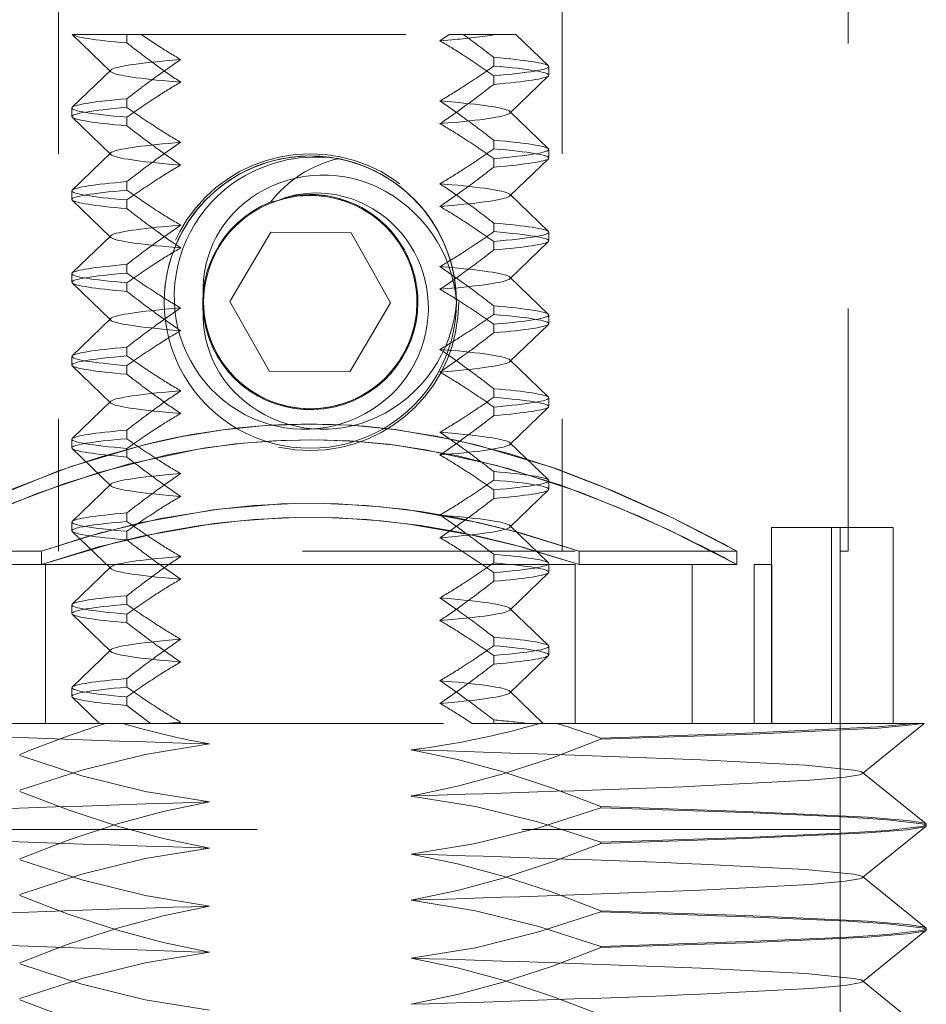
# Model space of a CAD drawing. Extents: x 5.1 to 61.7, y -5.9 to 61.5.
# Tile 18 of 22: x 16.894 to 17.236, y 38.124 to 38.496. Entities that reach past the tile are written whole.
import ezdxf

# ---------------------------------------------------------------- set-up
doc = ezdxf.new("R2010")
doc.units = 0
doc.header["$MEASUREMENT"] = 0
doc.linetypes.add('DASHED', pattern=[15, 12, -3])

msp = doc.modelspace()

# ---------------------------------------------------------------- linework, layer by layer
at = {"color": 7, "linetype": 'DASHED', "lineweight": 13, "ltscale": 0.018225}
msp.add_line((17.206701, 39.024149), (17.206701, 38.295149), dxfattribs=at)
at = {"color": 7, "linetype": 'DASHED', "lineweight": 13, "ltscale": 0.00625}
for p, q in [((16.908701, 38.545148), (16.908701, 38.295149)), ((17.098701, 38.545148), (17.098701, 38.295149))]:
    msp.add_line(p, q, dxfattribs=at)
at = {"color": 7, "linetype": 'DASHED', "lineweight": 13, "ltscale": 3e-06}
msp.add_line((16.913827, 38.490146), (16.91396, 38.490146), dxfattribs=at)
at = {"color": 7, "linetype": 'DASHED', "lineweight": 13, "ltscale": 0.000505}
for p, q in [((16.928366, 38.476082), (16.913839, 38.490134)), ((16.913839, 38.462659), (16.928366, 38.476711)), ((17.079036, 38.460455), (17.093564, 38.47451)), ((16.928366, 38.444829), (16.913839, 38.458886)), ((17.093564, 38.447035), (17.079036, 38.461087)), ((16.913839, 38.431408), (16.928366, 38.445463)), ((17.079036, 38.429205), (17.093564, 38.443262)), ((17.093564, 38.415782), (17.079036, 38.429839)), ((16.928366, 38.413581), (16.913839, 38.427636)), ((16.913839, 38.400158), (16.928366, 38.414213)), ((17.079036, 38.397957), (17.093564, 38.412009)), ((16.928366, 38.38233), (16.913839, 38.396385)), ((17.093564, 38.384534), (17.079036, 38.398586)), ((16.913839, 38.36891), (16.928366, 38.382962)), ((17.079036, 38.366704), (17.093564, 38.380761)), ((17.093564, 38.353283), (17.079036, 38.367338)), ((16.928366, 38.35108), (16.913839, 38.365137)), ((16.913839, 38.337657), (16.928366, 38.351714)), ((17.079036, 38.335456), (17.093564, 38.349511)), ((16.928366, 38.319832), (16.913839, 38.333884)), ((17.093564, 38.322033), (17.079036, 38.336088)), ((16.913839, 38.306409), (16.928366, 38.320461)), ((17.079036, 38.304205), (17.093564, 38.31826)), ((17.093564, 38.290785), (17.079036, 38.304837)), ((16.928366, 38.288579), (16.913839, 38.302636)), ((16.913839, 38.275158), (16.928366, 38.289213)), ((17.079036, 38.272955), (17.093564, 38.287012)), ((17.093564, 38.259532), (17.079036, 38.273589)), ((16.928366, 38.257331), (16.913839, 38.271386)), ((16.913839, 38.243908), (16.928366, 38.257963)), ((17.079036, 38.241707), (17.093564, 38.255759))]:
    msp.add_line(p, q, dxfattribs=at)
at = {"color": 7, "linetype": 'DASHED', "lineweight": 13, "ltscale": 0.000646}
msp.add_line((16.91396, 38.490146), (16.939814, 38.490146), dxfattribs=at)
at = {"color": 7, "linetype": 'DASHED', "lineweight": 13, "ltscale": 8e-05}
msp.add_line((16.934465, 38.490146), (16.934465, 38.486936), dxfattribs=at)
at = {"color": 7, "linetype": 'DASHED', "lineweight": 13, "ltscale": 0.002908}
msp.add_line((16.939814, 38.490146), (17.056153, 38.490146), dxfattribs=at)
at = {"color": 7, "linetype": 'DASHED', "lineweight": 13, "ltscale": 0.000191}
msp.add_line((16.946201, 38.48592), (16.939814, 38.490146), dxfattribs=at)
at = {"color": 7, "linetype": 'DASHED', "lineweight": 13, "ltscale": 0.000107}
for p, q in [((17.056153, 38.490146), (17.05263, 38.487731)), ((17.061202, 38.232499), (17.0648, 38.230149))]:
    msp.add_line(p, q, dxfattribs=at)
at = {"color": 7, "linetype": 'DASHED', "lineweight": 13, "ltscale": 6.1e-05}
msp.add_line((17.056153, 38.490146), (17.058574, 38.490146), dxfattribs=at)
at = {"color": 7, "linetype": 'DASHED', "lineweight": 13, "ltscale": 0.000383}
msp.add_line((17.058574, 38.490146), (17.073888, 38.490146), dxfattribs=at)
at = {"color": 7, "linetype": 'DASHED', "lineweight": 13, "ltscale": 0.000181}
msp.add_line((17.073888, 38.490146), (17.081146, 38.490146), dxfattribs=at)
at = {"color": 7, "linetype": 'DASHED', "lineweight": 13, "ltscale": 4e-06}
for p, q in [((17.081146, 38.490146), (17.081308, 38.490146)), ((16.924165, 38.230149), (16.924317, 38.230149)), ((17.091498, 38.230149), (17.09164, 38.230149))]:
    msp.add_line(p, q, dxfattribs=at)
at = {"color": 7, "linetype": 'DASHED', "lineweight": 13, "ltscale": 0.000426}
msp.add_line((17.093564, 38.478283), (17.081304, 38.490144), dxfattribs=at)
at = {"color": 7, "linetype": 'DASHED', "lineweight": 13, "ltscale": 0.000112}
for p, q in [((17.05263, 38.487731), (17.057088, 38.488116)), ((16.950315, 38.480302), (16.954772, 38.480688)), ((16.954772, 38.472107), (16.950315, 38.472492)), ((17.057088, 38.464677), (17.05263, 38.465062)), ((17.05263, 38.456481), (17.057088, 38.456865)), ((16.950315, 38.449053), (16.954772, 38.449438)), ((16.954772, 38.440855), (16.950315, 38.441239)), ((17.057088, 38.433429), (17.05263, 38.433814)), ((17.05263, 38.42523), (17.057088, 38.425615)), ((16.950315, 38.417803), (16.954772, 38.41819)), ((16.954772, 38.409606), (16.950315, 38.409991)), ((17.057088, 38.402177), (17.05263, 38.402563)), ((17.05263, 38.393982), (17.057088, 38.394367)), ((16.950315, 38.386552), (16.954772, 38.386937)), ((16.954772, 38.378356), (16.950315, 38.37874)), ((17.057088, 38.370928), (17.05263, 38.371313)), ((17.05263, 38.36273), (17.057088, 38.363114)), ((16.950315, 38.355304), (16.954772, 38.355689)), ((16.954772, 38.347105), (16.950315, 38.34749)), ((17.057088, 38.339678), (17.05263, 38.340065)), ((17.05263, 38.331481), (17.057088, 38.331866)), ((16.950315, 38.324052), (16.954772, 38.324438)), ((16.954772, 38.315857), (16.950315, 38.316242)), ((17.057088, 38.308427), (17.05263, 38.308812)), ((17.05263, 38.300231), (17.057088, 38.300615)), ((16.950315, 38.292803), (16.954772, 38.293188)), ((16.954772, 38.284605), (16.950315, 38.284989)), ((17.057088, 38.277179), (17.05263, 38.277564)), ((17.05263, 38.26898), (17.057088, 38.269365)), ((16.950315, 38.261553), (16.954772, 38.26194)), ((16.954772, 38.253356), (16.950315, 38.253741)), ((17.057088, 38.245927), (17.05263, 38.246313)), ((17.05263, 38.237732), (17.057088, 38.238117)), ((16.950315, 38.230302), (16.954772, 38.230687))]:
    msp.add_line(p, q, dxfattribs=at)
at = {"color": 7, "linetype": 'DASHED', "lineweight": 13, "ltscale": 8.1e-05}
for p, q in [((17.072938, 38.481484), (17.072938, 38.478237)), ((17.093702, 38.478019), (17.093702, 38.474775)), ((17.072938, 38.474556), (17.072938, 38.47131)), ((16.934465, 38.465857), (16.934465, 38.462611)), ((16.913701, 38.462395), (16.913701, 38.459151)), ((16.934465, 38.45893), (16.934465, 38.455686)), ((17.072938, 38.450231), (17.072938, 38.446987)), ((17.093702, 38.446771), (17.093702, 38.443524)), ((17.072938, 38.443306), (17.072938, 38.440062)), ((16.934465, 38.434607), (16.934465, 38.431363)), ((16.913701, 38.431144), (16.913701, 38.427898)), ((16.934465, 38.427682), (16.934465, 38.424438)), ((17.072938, 38.418983), (17.072938, 38.415739)), ((17.093702, 38.415518), (17.093702, 38.412274)), ((17.072938, 38.412057), (17.072938, 38.408811)), ((16.934465, 38.403359), (16.934465, 38.400112)), ((16.913701, 38.399894), (16.913701, 38.39665)), ((16.934465, 38.396431), (16.934465, 38.393185)), ((17.072938, 38.387732), (17.072938, 38.384486)), ((17.072938, 38.380805), (17.072938, 38.377561)), ((17.093702, 38.38427), (17.093702, 38.381026)), ((16.934465, 38.372106), (16.934465, 38.368862)), ((16.913701, 38.368646), (16.913701, 38.365399)), ((16.934465, 38.365181), (16.934465, 38.361937)), ((17.072938, 38.356482), (17.072938, 38.353238)), ((17.093702, 38.353019), (17.093702, 38.349773)), ((17.072938, 38.349557), (17.072938, 38.346313)), ((16.934465, 38.340858), (16.934465, 38.337614)), ((16.913701, 38.337393), (16.913701, 38.334149)), ((16.934465, 38.333932), (16.934465, 38.330686)), ((17.072938, 38.325234), (17.072938, 38.321987)), ((17.093702, 38.321769), (17.093702, 38.318525)), ((17.072938, 38.318306), (17.072938, 38.31506)), ((16.934465, 38.309607), (16.934465, 38.306361)), ((16.913701, 38.306145), (16.913701, 38.302901)), ((16.934465, 38.30268), (16.934465, 38.299436)), ((17.072938, 38.293981), (17.072938, 38.290737)), ((17.093702, 38.290521), (17.093702, 38.287274)), ((17.072938, 38.287056), (17.072938, 38.283812)), ((16.934465, 38.278357), (16.934465, 38.275113)), ((16.913701, 38.274894), (16.913701, 38.271648)), ((16.934465, 38.271432), (16.934465, 38.268188)), ((17.072938, 38.262733), (17.072938, 38.259489)), ((17.093702, 38.259268), (17.093702, 38.256024)), ((17.072938, 38.255807), (17.072938, 38.252561)), ((16.934465, 38.247109), (16.934465, 38.243862)), ((16.913701, 38.243644), (16.913701, 38.2404)), ((16.934465, 38.240181), (16.934465, 38.236935))]:
    msp.add_line(p, q, dxfattribs=at)
at = {"color": 7, "linetype": 'DASHED', "lineweight": 13, "ltscale": 7e-06}
for p, q in [((17.093702, 38.478019), (17.093564, 38.478283)), ((17.093702, 38.474775), (17.093564, 38.47451)), ((16.913701, 38.462395), (16.913839, 38.462659)), ((16.913701, 38.459151), (16.913839, 38.458886)), ((17.093702, 38.446771), (17.093564, 38.447035)), ((17.093702, 38.443524), (17.093564, 38.443262)), ((16.913701, 38.431144), (16.913839, 38.431408)), ((16.913701, 38.427898), (16.913839, 38.427636)), ((17.093702, 38.415518), (17.093564, 38.415782)), ((17.093702, 38.412274), (17.093564, 38.412009)), ((16.913701, 38.399894), (16.913839, 38.400158)), ((16.913701, 38.39665), (16.913839, 38.396385)), ((17.093702, 38.38427), (17.093564, 38.384534)), ((17.093702, 38.381026), (17.093564, 38.380761)), ((16.913701, 38.368646), (16.913839, 38.36891)), ((16.913701, 38.365399), (16.913839, 38.365137)), ((17.093702, 38.353019), (17.093564, 38.353283)), ((17.093702, 38.349773), (17.093564, 38.349511)), ((16.913701, 38.337393), (16.913839, 38.337657)), ((16.913701, 38.334149), (16.913839, 38.333884)), ((17.093702, 38.321769), (17.093564, 38.322033)), ((17.093702, 38.318525), (17.093564, 38.31826)), ((16.913701, 38.306145), (16.913839, 38.306409)), ((16.913701, 38.302901), (16.913839, 38.302636)), ((17.093702, 38.290521), (17.093564, 38.290785)), ((17.093702, 38.287274), (17.093564, 38.287012)), ((16.913701, 38.274894), (16.913839, 38.275158)), ((16.913701, 38.271648), (16.913839, 38.271386)), ((17.093702, 38.259268), (17.093564, 38.259532)), ((17.093702, 38.256024), (17.093564, 38.255759)), ((16.913701, 38.243644), (16.913839, 38.243908)), ((16.913701, 38.2404), (16.913839, 38.240135))]:
    msp.add_line(p, q, dxfattribs=at)
at = {"color": 7, "linetype": 'DASHED', "lineweight": 13, "ltscale": 9e-06}
for p, q in [((16.928202, 38.476397), (16.928366, 38.476711)), ((16.928366, 38.476082), (16.928202, 38.476397)), ((17.079201, 38.46077), (17.079036, 38.461087)), ((17.079036, 38.460455), (17.079201, 38.46077)), ((16.928202, 38.445146), (16.928366, 38.445463)), ((16.928366, 38.444829), (16.928202, 38.445146)), ((17.079201, 38.429522), (17.079036, 38.429839)), ((17.079036, 38.429205), (17.079201, 38.429522)), ((16.928202, 38.413898), (16.928366, 38.414213)), ((16.928366, 38.413581), (16.928202, 38.413898)), ((17.079201, 38.398272), (17.079036, 38.398586)), ((17.079036, 38.397957), (17.079201, 38.398272)), ((16.928202, 38.382645), (16.928366, 38.382962)), ((16.928366, 38.38233), (16.928202, 38.382645)), ((17.079201, 38.367021), (17.079036, 38.367338)), ((17.079036, 38.366704), (17.079201, 38.367021)), ((16.928202, 38.351397), (16.928366, 38.351714)), ((16.928366, 38.35108), (16.928202, 38.351397)), ((17.079201, 38.335773), (17.079036, 38.336088)), ((17.079036, 38.335456), (17.079201, 38.335773)), ((16.928202, 38.320147), (16.928366, 38.320461)), ((16.928366, 38.319832), (16.928202, 38.320147)), ((17.079201, 38.30452), (17.079036, 38.304837)), ((17.079036, 38.304205), (17.079201, 38.30452)), ((16.928202, 38.288896), (16.928366, 38.289213)), ((16.928366, 38.288579), (16.928202, 38.288896)), ((17.079201, 38.273272), (17.079036, 38.273589)), ((17.079036, 38.272955), (17.079201, 38.273272)), ((16.928202, 38.257648), (16.928366, 38.257963)), ((16.928366, 38.257331), (16.928202, 38.257648)), ((17.079201, 38.242022), (17.079036, 38.242336)), ((17.079036, 38.241707), (17.079201, 38.242022))]:
    msp.add_line(p, q, dxfattribs=at)
at = {"color": 7, "linetype": 'DASHED', "lineweight": 13, "ltscale": 7.6e-05}
msp.add_line((16.98866, 38.426857), (16.991626, 38.427542), dxfattribs=at)
at = {"color": 7, "linetype": 'DASHED', "lineweight": 13, "ltscale": 7.4e-05}
msp.add_line((16.991626, 38.427542), (16.994383, 38.428662), dxfattribs=at)
at = {"color": 7, "linetype": 'DASHED', "lineweight": 13, "ltscale": 0.000758}
for p, q in [((16.973392, 38.389383), (16.988751, 38.415515)), ((16.988751, 38.415515), (17.019062, 38.415277)), ((17.019062, 38.415277), (17.034011, 38.38891)), ((16.98834, 38.363018), (16.973392, 38.389383)), ((17.034011, 38.38891), (17.018651, 38.362778)), ((17.018651, 38.362778), (16.98834, 38.363018))]:
    msp.add_line(p, q, dxfattribs=at)
at = {"color": 7, "linetype": 'DASHED', "lineweight": 13, "ltscale": 0.00185}
for p, q in [((17.177763, 38.304145), (17.177763, 38.230149)), ((17.177763, 38.304145), (17.177763, 38.230149)), ((17.200418, 38.304145), (17.200418, 38.230149)), ((17.200418, 38.304145), (17.200418, 38.230149)), ((17.223702, 38.304145), (17.223702, 38.230149))]:
    msp.add_line(p, q, dxfattribs=at)
at = {"color": 7, "linetype": 'DASHED', "lineweight": 13, "ltscale": 0.000566}
msp.add_line((17.177763, 38.304145), (17.200418, 38.304145), dxfattribs=at)
at = {"color": 7, "linetype": 'DASHED', "lineweight": 13, "ltscale": 0.000582}
msp.add_line((17.223702, 38.304145), (17.200418, 38.304145), dxfattribs=at)
at = {"color": 7, "linetype": 'DASHED', "lineweight": 13, "ltscale": 8.2e-05}
msp.add_line((17.20043, 38.304145), (17.203701, 38.304145), dxfattribs=at)
at = {"color": 7, "linetype": 'DASHED', "lineweight": 13, "ltscale": 0.01735}
msp.add_line((17.203701, 38.304145), (17.203701, 37.610147), dxfattribs=at)
at = {"color": 7, "linetype": 'DASHED', "lineweight": 13, "ltscale": 0.005075}
for p, q in [((16.800702, 38.295149), (17.003701, 38.295149)), ((17.003701, 38.295149), (17.206701, 38.295149))]:
    msp.add_line(p, q, dxfattribs=at)
at = {"color": 7, "linetype": 'DASHED', "lineweight": 13, "ltscale": 0.001487}
for p, q in [((16.902201, 38.295149), (16.842702, 38.295149)), ((17.164701, 38.295149), (17.105201, 38.295149)), ((16.902201, 38.290146), (16.842702, 38.290146)), ((17.164701, 38.290146), (17.105201, 38.290146))]:
    msp.add_line(p, q, dxfattribs=at)
at = {"color": 7, "linetype": 'DASHED', "lineweight": 13, "ltscale": 0.000125}
for p, q in [((16.902201, 38.295149), (16.902201, 38.290146)), ((17.105201, 38.295149), (17.105201, 38.290146)), ((17.164701, 38.295149), (17.164701, 38.290146))]:
    msp.add_line(p, q, dxfattribs=at)
at = {"color": 7, "linetype": 'DASHED', "lineweight": 13, "ltscale": 0.000341}
for p, q in [((16.907182, 38.290146), (16.893546, 38.290146)), ((16.907182, 38.230149), (16.893546, 38.230149))]:
    msp.add_line(p, q, dxfattribs=at)
at = {"color": 7, "linetype": 'DASHED', "lineweight": 13, "ltscale": 0.0015}
for p, q in [((16.903701, 38.290146), (16.903701, 38.230149)), ((17.103702, 38.290146), (17.103702, 38.230149)), ((17.147775, 38.290146), (17.147775, 38.230149)), ((17.171201, 38.290146), (17.171201, 38.230149)), ((17.177879, 38.290146), (17.177879, 38.230149))]:
    msp.add_line(p, q, dxfattribs=at)
at = {"color": 7, "linetype": 'DASHED', "lineweight": 13, "ltscale": 0.00021}
for p, q in [((16.915568, 38.290146), (16.907182, 38.290146)), ((16.915568, 38.230149), (16.907182, 38.230149))]:
    msp.add_line(p, q, dxfattribs=at)
at = {"color": 7, "linetype": 'DASHED', "lineweight": 13, "ltscale": 0.000124}
for p, q in [((16.920534, 38.290146), (16.915568, 38.290146)), ((16.920534, 38.230149), (16.915568, 38.230149))]:
    msp.add_line(p, q, dxfattribs=at)
at = {"color": 7, "linetype": 'DASHED', "lineweight": 13, "ltscale": 0.002079}
for p, q in [((16.920534, 38.290146), (17.003701, 38.290146)), ((17.003701, 38.230149), (16.920534, 38.230149))]:
    msp.add_line(p, q, dxfattribs=at)
at = {"color": 7, "linetype": 'DASHED', "lineweight": 13, "ltscale": 0.004187}
for p, q in [((17.003701, 38.290146), (17.171201, 38.290146)), ((17.171201, 38.230149), (17.003701, 38.230149))]:
    msp.add_line(p, q, dxfattribs=at)
at = {"color": 7, "linetype": 'DASHED', "lineweight": 13, "ltscale": 5.3e-05}
for p, q in [((17.173325, 38.290146), (17.171201, 38.290146)), ((17.173325, 38.230149), (17.171201, 38.230149))]:
    msp.add_line(p, q, dxfattribs=at)
at = {"color": 7, "linetype": 'DASHED', "lineweight": 13, "ltscale": 0.000114}
for p, q in [((17.173325, 38.290146), (17.177879, 38.290146)), ((17.173325, 38.230149), (17.177879, 38.230149))]:
    msp.add_line(p, q, dxfattribs=at)
at = {"color": 7, "linetype": 'DASHED', "lineweight": 13, "ltscale": 0.000359}
msp.add_line((16.924165, 38.230149), (16.913839, 38.240135), dxfattribs=at)
at = {"color": 7, "linetype": 'DASHED', "lineweight": 13, "ltscale": 0.000438}
msp.add_line((17.091639, 38.230144), (17.079036, 38.242336), dxfattribs=at)
at = {"color": 7, "linetype": 'DASHED', "lineweight": 13, "ltscale": 0.000281}
msp.add_line((16.934465, 38.236935), (16.943413, 38.230149), dxfattribs=at)
at = {"color": 7, "linetype": 'DASHED', "lineweight": 13, "ltscale": 0.01}
for p, q in [((17.203701, 38.230149), (16.803702, 38.230149)), ((17.203701, 38.190147), (16.803702, 38.190147))]:
    msp.add_line(p, q, dxfattribs=at)
at = {"color": 7, "linetype": 'DASHED', "lineweight": 13, "ltscale": 0.001883}
msp.add_line((16.926403, 38.230149), (16.8511, 38.230149), dxfattribs=at)
at = {"color": 7, "linetype": 'DASHED', "lineweight": 13, "ltscale": 0.000607}
msp.add_line((16.924317, 38.230149), (16.948587, 38.230149), dxfattribs=at)
at = {"color": 7, "linetype": 'DASHED', "lineweight": 13, "ltscale": 0.004261}
msp.add_line((16.926403, 38.230149), (17.096846, 38.230149), dxfattribs=at)
at = {"color": 7, "linetype": 'DASHED', "lineweight": 13, "ltscale": 4.3e-05}
msp.add_line((16.948587, 38.230149), (16.950315, 38.230302), dxfattribs=at)
at = {"color": 7, "linetype": 'DASHED', "lineweight": 13, "ltscale": 4e-05}
msp.add_line((16.948587, 38.230149), (16.950199, 38.230149), dxfattribs=at)
at = {"color": 7, "linetype": 'DASHED', "lineweight": 13, "ltscale": 9.4e-05}
msp.add_line((16.950199, 38.230149), (16.953974, 38.230149), dxfattribs=at)
at = {"color": 7, "linetype": 'DASHED', "lineweight": 13, "ltscale": 2.4e-05}
msp.add_line((16.953974, 38.230149), (16.954772, 38.230687), dxfattribs=at)
at = {"color": 7, "linetype": 'DASHED', "lineweight": 13, "ltscale": 0.002771}
msp.add_line((16.953974, 38.230149), (17.0648, 38.230149), dxfattribs=at)
at = {"color": 7, "linetype": 'DASHED', "lineweight": 13, "ltscale": 0.000667}
msp.add_line((17.0648, 38.230149), (17.091498, 38.230149), dxfattribs=at)
at = {"color": 7, "linetype": 'DASHED', "lineweight": 13, "ltscale": 3.3e-05}
msp.add_line((17.072938, 38.231482), (17.072938, 38.230149), dxfattribs=at)
at = {"color": 7, "linetype": 'DASHED', "lineweight": 13, "ltscale": 0.001701}
msp.add_line((17.164875, 38.230149), (17.096846, 38.230149), dxfattribs=at)
at = {"color": 7, "linetype": 'DASHED', "lineweight": 13, "ltscale": 0.001208}
msp.add_line((17.213188, 38.230149), (17.164875, 38.230149), dxfattribs=at)
at = {"color": 7, "linetype": 'DASHED', "lineweight": 13, "ltscale": 0.001}
msp.add_line((17.203701, 38.190147), (17.203701, 38.230149), dxfattribs=at)
at = {"color": 7, "linetype": 'DASHED', "lineweight": 13, "ltscale": 0.000749}
msp.add_line((17.212069, 38.211285), (17.23535, 38.230149), dxfattribs=at)
at = {"color": 7, "linetype": 'DASHED', "lineweight": 13, "ltscale": 0.000462}
msp.add_line((17.231653, 38.230149), (17.213188, 38.230149), dxfattribs=at)
at = {"color": 7, "linetype": 'DASHED', "lineweight": 13, "ltscale": 6.5e-05}
msp.add_line((17.231653, 38.230149), (17.234262, 38.230149), dxfattribs=at)
at = {"color": 7, "linetype": 'DASHED', "lineweight": 13, "ltscale": 2.7e-05}
msp.add_line((17.23535, 38.230149), (17.234262, 38.230149), dxfattribs=at)
at = {"color": 7, "linetype": 'DASHED', "lineweight": 13, "ltscale": 0.001369}
for p, q in [((17.168103, 38.226448), (17.113388, 38.224627)), ((17.113388, 38.224194), (17.168103, 38.22602)), ((17.113388, 38.1988), (17.168103, 38.196973)), ((17.168103, 38.196546), (17.113388, 38.198367)), ((17.168103, 38.18715), (17.113388, 38.185324)), ((17.113388, 38.184896), (17.168103, 38.186718)), ((17.113388, 38.159499), (17.168103, 38.157675)), ((17.168103, 38.157243), (17.113388, 38.159069)), ((17.168103, 38.14785), (17.113388, 38.146026)), ((17.113388, 38.145593), (17.168103, 38.14742))]:
    msp.add_line(p, q, dxfattribs=at)
at = {"color": 7, "linetype": 'DASHED', "lineweight": 13, "ltscale": 1.1e-05}
for p, q in [((17.113388, 38.224194), (17.113388, 38.224627)), ((17.113388, 38.1988), (17.113388, 38.198367)), ((17.236201, 38.192062), (17.236201, 38.191632)), ((17.113388, 38.184896), (17.113388, 38.185324)), ((17.113388, 38.159499), (17.113388, 38.159069)), ((17.236201, 38.152764), (17.236201, 38.152331)), ((17.113388, 38.145593), (17.113388, 38.146026))]:
    msp.add_line(p, q, dxfattribs=at)
at = {"color": 7, "linetype": 'DASHED', "lineweight": 13, "ltscale": 6e-06}
for p, q in [((17.212201, 38.211497), (17.212069, 38.211708)), ((17.212069, 38.211285), (17.212201, 38.211497)), ((17.236083, 38.192254), (17.236201, 38.192062)), ((17.236083, 38.191442), (17.236201, 38.191632)), ((17.212201, 38.172197), (17.212069, 38.17241)), ((17.212069, 38.171983), (17.212201, 38.172197)), ((17.236083, 38.152951), (17.236201, 38.152764)), ((17.236083, 38.152141), (17.236201, 38.152331)), ((17.212201, 38.132896), (17.212069, 38.13311)), ((17.212069, 38.132685), (17.212201, 38.132896))]:
    msp.add_line(p, q, dxfattribs=at)
at = {"color": 7, "linetype": 'DASHED', "lineweight": 13, "ltscale": 0.000773}
for p, q in [((17.236083, 38.192254), (17.212069, 38.211708)), ((17.212069, 38.171983), (17.236083, 38.191442)), ((17.236083, 38.152951), (17.212069, 38.17241)), ((17.212069, 38.132685), (17.236083, 38.152141)), ((17.236083, 38.113653), (17.212069, 38.13311))]:
    msp.add_line(p, q, dxfattribs=at)
at = {"color": 7, "linetype": 'DASHED', "lineweight": 13, "ltscale": 0.03937}
for points in [[(16.87026, 38.309288), (16.889837, 38.318075), (16.913427, 38.327108), (16.940477, 38.335156), (16.955393, 38.338443), (16.970802, 38.340959), (16.986756, 38.342569), (17.002905, 38.343145), (17.019229, 38.34266), (17.035355, 38.341122), (17.051074, 38.338623), (17.066322, 38.335305), (17.094372, 38.326971), (17.11783, 38.317962), (17.137234, 38.309244)], [(17.164701, 38.295149), (17.140428, 38.307707), (17.113283, 38.319846), (17.096963, 38.326065), (17.078599, 38.331998), (17.058663, 38.337085), (17.035824, 38.341057)], [(17.03581, 38.335153), (17.021568, 38.336561), (17.007217, 38.337172), (16.992739, 38.336951), (16.978307, 38.335915), (16.964122, 38.334105), (16.950287, 38.331594), (16.924333, 38.324989), (16.900838, 38.317006), (16.880266, 38.308581), (16.864063, 38.301089), (16.842702, 38.290146)], [(16.890016, 38.312738), (16.911062, 38.320699), (16.934983, 38.327997), (16.961434, 38.333668), (16.975523, 38.335627), (16.989781, 38.336816), (17.004181, 38.337191), (17.018654, 38.336751), (17.033047, 38.335494), (17.047212, 38.333461), (17.074121, 38.327541), (17.09821, 38.320048), (17.119863, 38.311708), (17.137247, 38.303989)], [(16.941542, 38.335415), (16.924326, 38.330662), (16.908382, 38.325325), (16.881721, 38.314567), (16.870207, 38.309261), (16.842702, 38.295149)], [(17.164701, 38.290146), (17.140127, 38.302632), (17.127668, 38.308351), (17.105763, 38.317309), (17.078711, 38.326265), (17.058788, 38.331246), (17.03581, 38.335153)], [(17.105201, 38.295149), (17.080953, 38.302615), (17.067004, 38.306053), (17.03998, 38.31085), (17.024709, 38.312424), (17.008942, 38.313171), (16.992719, 38.313005), (16.969208, 38.311076), (16.947269, 38.307512), (16.923971, 38.301935), (16.902201, 38.295149)], [(16.902201, 38.295149), (16.919277, 38.300599), (16.939969, 38.305957), (16.967045, 38.310799), (16.982326, 38.312397), (16.998011, 38.313166), (17.014218, 38.313022), (17.030191, 38.311955), (17.045436, 38.310086), (17.059842, 38.307572), (17.083371, 38.301949), (17.105201, 38.295149)], [(16.902201, 38.290146), (16.928922, 38.298131), (16.940102, 38.3008), (16.967288, 38.305554), (16.982536, 38.307106), (16.998184, 38.307848), (17.014349, 38.307699), (17.030277, 38.306649), (17.045479, 38.304813), (17.059848, 38.302353), (17.083362, 38.296836), (17.105201, 38.290146)], [(17.105201, 38.290146), (17.080989, 38.297477), (17.067075, 38.300849), (17.040211, 38.305544), (17.025035, 38.307091), (17.009367, 38.307844), (16.99323, 38.307707), (16.977314, 38.306666), (16.962083, 38.30484), (16.947716, 38.302384), (16.923766, 38.296764), (16.902201, 38.290146)], [(17.168103, 38.22602), (17.218159, 38.228452), (17.231963, 38.229759), (17.234262, 38.230149)], [(17.231653, 38.230149), (17.217751, 38.228851), (17.168103, 38.226448)], [(16.894015, 38.204975), (16.917455, 38.212549), (16.941358, 38.218475), (16.965659, 38.222445)], [(17.041744, 38.202793), (17.059208, 38.206451), (17.076451, 38.211105), (17.095083, 38.217211), (17.113388, 38.224194)], [(16.894015, 38.218019), (16.917455, 38.210444), (16.941358, 38.204519), (16.965659, 38.200549)], [(17.041744, 38.2202), (17.059208, 38.216543), (17.07645, 38.211889), (17.095083, 38.205783), (17.113388, 38.1988)], [(17.212069, 38.211708), (17.211482, 38.211997), (17.208884, 38.212588), (17.190564, 38.214383), (17.151132, 38.216409)], [(17.151132, 38.206585), (17.192241, 38.208729), (17.205514, 38.209928), (17.210981, 38.210843), (17.211829, 38.211139), (17.212069, 38.211285)], [(16.965659, 38.183147), (16.948194, 38.186802), (16.930952, 38.191456), (16.912319, 38.19756), (16.894015, 38.204545)], [(17.113388, 38.185324), (17.089947, 38.1929), (17.066045, 38.198824), (17.041744, 38.202793)], [(16.965659, 38.200549), (16.948194, 38.196892), (16.930952, 38.19224), (16.912319, 38.186134), (16.894015, 38.179148)], [(17.113388, 38.198367), (17.089947, 38.190793), (17.066045, 38.184867), (17.041744, 38.180898)], [(17.168103, 38.196973), (17.214019, 38.194825), (17.228965, 38.193607), (17.234931, 38.192696), (17.235836, 38.192398), (17.236083, 38.192254)], [(17.236201, 38.191632), (17.236182, 38.191711), (17.236146, 38.191764), (17.236019, 38.19187), (17.235694, 38.192028), (17.234551, 38.192355), (17.221611, 38.193854), (17.206885, 38.194825), (17.168103, 38.196546)], [(17.236201, 38.192062), (17.236182, 38.191985), (17.236146, 38.191932), (17.236019, 38.191826), (17.235694, 38.191665), (17.234551, 38.191341), (17.221611, 38.189841), (17.206885, 38.188871), (17.168103, 38.18715)], [(17.168103, 38.186718), (17.214019, 38.188871), (17.228965, 38.190087), (17.234931, 38.191), (17.235836, 38.191295), (17.236083, 38.191442)], [(17.041744, 38.163495), (17.059208, 38.167153), (17.076451, 38.171805), (17.095083, 38.177911), (17.113388, 38.184896)], [(16.894015, 38.165675), (16.917455, 38.173251), (16.941358, 38.179175), (16.965659, 38.183147)], [(17.041744, 38.180898), (17.059208, 38.177243), (17.076451, 38.172588), (17.095083, 38.166485), (17.113388, 38.159499)], [(16.894015, 38.178718), (16.917455, 38.171144), (16.941358, 38.165218), (16.965659, 38.161249)], [(17.212069, 38.17241), (17.211482, 38.172699), (17.208884, 38.17329), (17.190564, 38.175082), (17.151132, 38.177111)], [(17.151132, 38.167285), (17.192241, 38.169431), (17.205514, 38.170627), (17.210981, 38.171541), (17.211829, 38.171838), (17.212069, 38.171983)], [(16.965659, 38.143844), (16.948194, 38.147501), (16.930952, 38.152156), (16.912319, 38.158262), (16.894015, 38.165245)], [(17.113388, 38.146026), (17.089947, 38.1536), (17.066045, 38.159526), (17.041744, 38.163495)], [(16.965659, 38.161249), (16.948194, 38.157594), (16.930952, 38.152937), (16.912319, 38.146833), (16.894015, 38.13985)], [(17.113388, 38.159069), (17.089947, 38.151495), (17.066045, 38.145569), (17.041744, 38.1416)], [(17.168103, 38.157675), (17.214019, 38.155522), (17.228965, 38.154306), (17.234931, 38.153393), (17.235836, 38.153098), (17.236083, 38.152951)], [(17.236201, 38.152331), (17.236182, 38.152411), (17.236146, 38.152461), (17.236019, 38.152567), (17.235694, 38.15273), (17.234551, 38.153055), (17.221611, 38.154554), (17.206885, 38.155522), (17.168103, 38.157243)], [(17.236201, 38.152764), (17.236182, 38.152684), (17.236146, 38.152632), (17.236019, 38.152526), (17.235694, 38.152365), (17.234551, 38.152038), (17.221611, 38.150539), (17.206885, 38.14957), (17.168103, 38.14785)], [(17.168103, 38.14742), (17.214019, 38.14957), (17.228965, 38.150789), (17.234931, 38.151699), (17.235836, 38.151995), (17.236083, 38.152141)], [(16.894015, 38.126374), (16.917455, 38.133949), (16.941358, 38.139874), (16.965659, 38.143844)], [(17.041744, 38.124195), (17.059208, 38.12785), (17.076451, 38.132507), (17.095083, 38.13861), (17.113388, 38.145593)], [(16.894015, 38.139418), (16.917455, 38.131844), (16.941358, 38.125918), (16.965659, 38.121948)], [(17.041744, 38.1416), (17.059208, 38.137942), (17.076451, 38.133288), (17.095083, 38.127182), (17.113388, 38.120199)], [(17.212069, 38.13311), (17.211482, 38.133398), (17.208884, 38.133989), (17.190564, 38.135782), (17.151132, 38.137808)], [(17.151132, 38.127984), (17.192241, 38.13013), (17.205514, 38.131329), (17.210981, 38.132243), (17.211829, 38.132538), (17.212069, 38.132685)], [(16.965659, 38.104546), (16.948194, 38.108201), (16.930952, 38.112855), (16.912319, 38.118961), (16.894015, 38.125944)]]:
    msp.add_lwpolyline(points, dxfattribs=at)
at = {"color": 7, "linetype": 'DASHED', "lineweight": 13, "ltscale": 0.003733}
msp.add_circle((17.003701, 38.389148), 0.056, dxfattribs=at)
at = {"color": 7, "linetype": 'DASHED', "lineweight": 13, "ltscale": 0.03937}
for centre, radius, start, end in [((17.041795, 38.688316), 0.2007670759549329, 274.36819, 279.199101), ((16.808308, 38.141984), 0.4304511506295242, 52.064691, 53.982516), ((17.198707, 38.825914), 0.4298020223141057, 232.062511, 234.020426), ((17.06111, 38.664459), 0.2123205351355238, 237.234221, 239.944495), ((16.945926, 38.303338), 0.2130409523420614, 57.241845, 59.942997), ((16.893289, 38.221844), 0.3100586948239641, 54.591687, 57.210617), ((17.132069, 38.218408), 0.3165834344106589, 124.057709, 125.951598), ((17.132069, 38.734386), 0.3165834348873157, 234.048402, 235.942291), ((16.893289, 38.730949), 0.3100586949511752, 302.789383, 305.408313), ((17.198707, 38.126879), 0.4298020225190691, 125.979574, 127.937489), ((17.061477, 38.287714), 0.2130409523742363, 120.057008, 122.758157), ((16.945926, 38.649455), 0.2130409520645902, 300.057003, 302.758155), ((16.808695, 38.81029), 0.4298020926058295, 305.979576, 307.937494), ((17.114112, 38.20622), 0.3100586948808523, 122.789384, 125.408311), ((17.114112, 38.715325), 0.3100586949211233, 234.591689, 237.210616), ((16.875334, 38.718762), 0.3165833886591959, 304.057715, 305.9516), ((16.875334, 38.202784), 0.3165834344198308, 54.0484, 55.942285), ((16.808695, 38.111255), 0.4298020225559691, 52.062506, 54.020424), ((17.198707, 38.794664), 0.4298020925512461, 232.062511, 234.020426), ((16.945926, 38.27209), 0.2130409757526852, 57.241845, 59.942997), ((17.061477, 38.633831), 0.2130409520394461, 237.241843, 239.942992), ((17.132069, 38.187157), 0.3165833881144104, 124.057709, 125.951598), ((16.893289, 38.190594), 0.3100586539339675, 54.591687, 57.210617), ((17.132069, 38.703137), 0.3165833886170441, 234.048402, 235.942291), ((17.003701, 38.389148), 0.0551469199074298, 0, 179.999995), ((17.003701, 38.389148), 0.0551469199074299, 0, 180.000005), ((17.003701, 38.389148), 0.0551469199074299, 0, 180.000005), ((17.003701, 38.389148), 0.05514691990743, 0, 179.999995), ((17.005964, 38.389239), 0.0546701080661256, 81.284025, 122.10168), ((16.893289, 38.699701), 0.3100586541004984, 302.789383, 305.408313), ((17.198707, 38.095631), 0.4298020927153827, 125.979574, 127.937489), ((17.061477, 38.256463), 0.2130409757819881, 120.057008, 122.758157), ((17.024837, 38.398543), 0.0459557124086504, 103.316303, 141.950223), ((17.003701, 38.389148), 0.0551469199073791, 0, 78.973632), ((17.008611, 38.389647), 0.0474523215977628, 64.836472, 125.443691), ((16.945926, 38.618205), 0.2130409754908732, 300.057003, 302.758155), ((16.808695, 38.77904), 0.4298020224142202, 305.979576, 307.937494), ((17.114112, 38.174967), 0.310058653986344, 122.789384, 125.408311), ((17.004762, 38.391147), 0.0524140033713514, 122.097022, 182.185191), ((16.875334, 38.171531), 0.3165833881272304, 54.0484, 55.942285), ((17.114112, 38.684075), 0.3100586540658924, 234.591689, 237.210616), ((17.003701, 38.389148), 0.0402499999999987, 0, 180.000005), ((17.003701, 38.389148), 0.0402499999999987, 0, 180.000005), ((17.003701, 38.389148), 0.0402499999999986, 0, 180.000005), ((17.003701, 38.389148), 0.0402499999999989, 0, 180.000005), ((17.003701, 38.389148), 0.0402500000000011, 0, 107.457604), ((17.003701, 38.389148), 0.0405999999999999, 0, 103.268553), ((17.00596, 38.389325), 0.0410027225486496, 62.607904, 106.398863), ((17.006477, 38.385063), 0.0525297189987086, 4.45888, 64.855863), ((16.875334, 38.687513), 0.3165834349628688, 304.057715, 305.9516), ((17.003701, 38.389148), 0.0405999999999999, 111.745494, 360), ((17.005696, 38.393658), 0.042485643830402, 125.378572, 186.095775), ((17.004942, 38.387254), 0.0433151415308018, 2.502215, 62.67331), ((16.808695, 38.080005), 0.4298020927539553, 52.062506, 54.020424), ((17.198707, 38.763413), 0.4298020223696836, 232.062511, 234.020426), ((17.061477, 38.602578), 0.2130409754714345, 237.241843, 239.942992), ((16.945926, 38.240837), 0.2130409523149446, 57.241845, 59.942997), ((17.132069, 38.155907), 0.3165833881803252, 124.057709, 125.951598), ((16.893289, 38.159343), 0.3100586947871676, 54.591687, 57.210617), ((17.132069, 38.671887), 0.3165834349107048, 234.048402, 235.942291), ((16.893289, 38.668448), 0.3100586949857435, 302.789383, 305.408313), ((17.198707, 38.064378), 0.4298020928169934, 125.979574, 127.937489), ((17.061477, 38.225213), 0.2130409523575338, 120.057008, 122.758157), ((16.945926, 38.586954), 0.2130409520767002, 300.057003, 302.758155), ((16.808695, 38.747789), 0.4298020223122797, 305.979576, 307.937494), ((17.114112, 38.143719), 0.3100586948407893, 122.789384, 125.408311), ((17.114112, 38.652824), 0.3100586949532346, 234.591689, 237.210616), ((16.875334, 38.140283), 0.3165834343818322, 54.0484, 55.942285), ((16.875334, 38.656261), 0.316583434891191, 304.057715, 305.9516), ((16.808695, 38.048754), 0.4298020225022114, 52.062506, 54.020424), ((17.198707, 38.732165), 0.4298020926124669, 232.062511, 234.020426), ((17.061477, 38.57133), 0.213040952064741, 237.241843, 239.942992), ((16.945926, 38.209589), 0.2130409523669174, 57.241845, 59.942997), ((17.003701, 38.389148), 0.0551469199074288, 179.999995, 0), ((17.003701, 38.389148), 0.0551469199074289, 179.999995, 0), ((17.003701, 38.389148), 0.055146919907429, 179.999995, 0), ((17.003701, 38.389148), 0.0551469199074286, 179.999995, 0), ((17.002527, 38.39108), 0.0501802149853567, 182.205818, 242.264655), ((17.005699, 38.384635), 0.0424896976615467, 173.902217, 234.616168), ((17.003701, 38.389148), 0.0402500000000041, 179.999995, 360), ((17.003701, 38.389148), 0.0402500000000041, 179.999995, 360), ((17.003701, 38.389148), 0.040250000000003, 179.999995, 360), ((17.003701, 38.389148), 0.040250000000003, 179.999995, 360), ((17.003701, 38.389148), 0.0402500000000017, 180.000005, 360), ((17.002661, 38.387136), 0.045602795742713, 302.396411, 2.527222), ((17.006516, 38.393213), 0.0524910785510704, 295.113299, 355.557415), ((16.893289, 38.128095), 0.310058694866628, 54.591687, 57.210617), ((17.132069, 38.124659), 0.316583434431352, 124.057709, 125.951598), ((16.893289, 38.6372), 0.3100586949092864, 302.789383, 305.408313), ((17.198707, 38.03313), 0.4298020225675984, 125.979574, 127.937489), ((17.132069, 38.640637), 0.3165833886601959, 234.048402, 235.942291), ((17.061477, 38.193965), 0.2130409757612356, 120.057008, 122.758157), ((16.808695, 38.716539), 0.4298020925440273, 305.979576, 307.937494), ((16.945926, 38.555706), 0.213040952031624, 300.057003, 302.758155), ((17.114112, 38.112469), 0.3100586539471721, 122.789384, 125.408311), ((16.875334, 38.109032), 0.3165833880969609, 54.0484, 55.942285), ((17.114112, 38.621576), 0.3100586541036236, 234.591689, 237.210616), ((16.875334, 38.625012), 0.3165833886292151, 304.057715, 305.9516), ((16.945926, 38.178338), 0.2130409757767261, 57.241845, 59.942997), ((16.808695, 38.017506), 0.4298020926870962, 52.062506, 54.020424), ((17.198707, 38.700915), 0.4298020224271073, 232.062511, 234.020426), ((17.061477, 38.54008), 0.2130409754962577, 237.241843, 239.942992), ((17.132069, 38.093406), 0.3165833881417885, 124.057709, 125.951598), ((16.893289, 38.096842), 0.3100586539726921, 54.591687, 57.210617), ((17.132069, 38.609388), 0.3165834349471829, 234.048402, 235.942291), ((16.893289, 38.60595), 0.310058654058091, 302.789383, 305.408313), ((17.198707, 38.00188), 0.4298020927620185, 125.979574, 127.937489), ((17.00144, 38.389068), 0.0478896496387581, 242.297208, 302.390571), ((17.008621, 38.388715), 0.0475179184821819, 234.592686, 295.116761), ((17.061477, 38.162712), 0.2130409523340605, 120.057008, 122.758157), ((16.945926, 38.524453), 0.2130409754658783, 300.057003, 302.758155), ((16.808695, 38.685288), 0.4298020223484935, 305.979576, 307.937494), ((17.114112, 38.081218), 0.3100586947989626, 122.789384, 125.408311), ((17.003701, 38.089967), 0.2531592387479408, 82.709793, 104.211072), ((16.875334, 38.077782), 0.3165833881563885, 54.0484, 55.942285), ((17.114112, 38.590323), 0.310058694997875, 234.591689, 237.210616), ((16.875334, 38.593762), 0.3165834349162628, 304.057715, 305.9516), ((16.808695, 37.986253), 0.4298020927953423, 52.062506, 54.020424), ((17.198707, 38.669664), 0.4298020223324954, 232.062511, 234.020426), ((17.061477, 38.508829), 0.2130409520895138, 237.241843, 239.942992), ((16.945926, 38.147088), 0.2130409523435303, 57.241845, 59.942997), ((16.893289, 38.065594), 0.3100586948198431, 54.591687, 57.210617), ((17.132069, 38.062158), 0.316583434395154, 124.057709, 125.951598), ((17.132069, 38.578136), 0.3165834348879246, 234.048402, 235.942291), ((16.893289, 38.574699), 0.310058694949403, 302.789383, 305.408313), ((17.198707, 37.970629), 0.4298020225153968, 125.979574, 127.937489), ((17.061477, 38.131464), 0.2130409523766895, 120.057008, 122.758157), ((16.945926, 38.493205), 0.2130409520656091, 300.057003, 302.758155), ((16.808695, 38.65404), 0.4298020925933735, 305.979576, 307.937494), ((17.114112, 38.04997), 0.3100586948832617, 122.789384, 125.408311), ((16.875334, 38.046534), 0.3165834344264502, 54.0484, 55.942285), ((16.897804, 37.809061), 0.554537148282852, 61.229989, 64.420329), ((17.114112, 38.559075), 0.3100586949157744, 234.591689, 237.210616), ((16.875334, 38.562512), 0.3165833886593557, 304.057715, 305.9516), ((16.808695, 37.955005), 0.4298020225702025, 52.062506, 54.020424), ((16.902736, 37.804909), 0.5514337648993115, 61.636788, 64.831787), ((17.198707, 38.638414), 0.429802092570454, 232.062511, 234.020426), ((16.945926, 38.11584), 0.2130409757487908, 57.241845, 59.942997), ((17.061477, 38.477581), 0.2130409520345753, 237.241843, 239.942992), ((17.132069, 38.030907), 0.3165833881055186, 124.057709, 125.951598), ((16.893289, 38.034344), 0.310058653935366, 54.591687, 57.210617), ((17.132069, 38.546887), 0.316583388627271, 234.048402, 235.942291), ((16.893289, 38.543451), 0.3100586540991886, 302.789383, 305.408313), ((17.198707, 37.939381), 0.4298020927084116, 125.979574, 127.937489), ((17.061477, 38.100213), 0.2130409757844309, 120.057008, 122.758157), ((16.945926, 38.461955), 0.2130409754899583, 300.057003, 302.758155), ((16.808695, 38.62279), 0.4298020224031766, 305.979576, 307.937494), ((17.114112, 38.018717), 0.3100586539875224, 122.789384, 125.408311), ((16.875334, 38.015281), 0.316583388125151, 54.0484, 55.942285), ((17.114112, 38.527825), 0.3100586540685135, 234.591689, 237.210616), ((16.875334, 38.531263), 0.3165834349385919, 304.057715, 305.9516), ((16.808695, 37.923755), 0.4298020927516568, 52.062506, 54.020424), ((17.198707, 38.607163), 0.4298020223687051, 232.062511, 234.020426), ((17.061477, 38.446328), 0.2130409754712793, 237.241843, 239.942992), ((16.945926, 38.084587), 0.2130409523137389, 57.241845, 59.942997), ((17.132069, 37.999657), 0.3165833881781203, 124.057709, 125.951598), ((16.893289, 38.003093), 0.3100586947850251, 54.591687, 57.210617), ((17.132069, 38.515637), 0.3165834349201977, 234.048402, 235.942291), ((16.893289, 38.512198), 0.310058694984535, 302.789383, 305.408313), ((17.198707, 37.908128), 0.4298020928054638, 125.979574, 127.937489), ((17.061477, 38.068963), 0.2130409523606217, 120.057008, 122.758157), ((16.945926, 38.430704), 0.2130409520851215, 300.057003, 302.758155), ((16.808695, 38.591539), 0.4298020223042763, 305.979576, 307.937494), ((17.114112, 37.987469), 0.3100586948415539, 122.789384, 125.408311), ((17.114112, 38.496574), 0.310058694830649, 234.591689, 237.210616), ((16.875334, 37.984033), 0.3165834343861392, 54.0484, 55.942285), ((16.875334, 38.500011), 0.3165834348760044, 304.057715, 305.9516), ((16.808695, 37.892504), 0.4298020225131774, 52.062506, 54.020424), ((17.061477, 38.41508), 0.2130409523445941, 237.241843, 239.942992), ((16.946358, 38.054079), 0.212184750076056, 57.232068, 59.944069), ((17.052129, 37.831642), 0.4178709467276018, 107.510319, 112.233368), ((17.020268, 38.52664), 0.3090635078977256, 253.601355, 259.822531), ((17.004881, 38.521613), 0.3036710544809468, 276.972623, 286.306596), ((17.052314, 37.97309), 0.2592120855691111, 82.616595, 85.436705), ((16.979288, 37.850496), 0.3974362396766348, 70.280789, 72.795152), ((17.324413, 50.197408), 11.98033198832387, 267.760536, 268.284001), ((16.682989, 26.245235), 11.98033198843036, 87.760534, 88.283999), ((16.682989, 50.177761), 11.9803319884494, 271.716001, 272.239466), ((17.324413, 26.225584), 11.98033198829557, 91.715999, 92.239464), ((17.324413, 50.15811), 11.98033198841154, 267.760536, 268.284001), ((16.682989, 26.205935), 11.98033198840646, 87.760534, 88.283999), ((16.682989, 50.138458), 11.98033198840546, 271.716001, 272.239466), ((17.324413, 26.186283), 11.98033198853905, 91.715999, 92.239464), ((17.324413, 50.118812), 11.98033198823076, 267.760536, 268.284001), ((16.682989, 26.166634), 11.98033198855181, 87.760534, 88.283999), ((16.682989, 50.099161), 11.98033198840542, 271.716001, 272.239466)]:
    msp.add_arc(centre, radius, start, end, dxfattribs=at)
for centre, major_axis, ratio, start_param, end_param in [((17.003721, 38.488448), (0.09001844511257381, -0.001960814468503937), 0.052362, 3.195717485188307, 3.835708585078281), ((17.003701, 38.479972), (0.09000042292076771, -0.001960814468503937), 0.052367, 0.0564855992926, 0.6941926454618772), ((17.003701, 38.47835), (0.07549976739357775, 0.001960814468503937), 0.062412, 2.354573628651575, 3.073774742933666), ((17.003701, 38.476726), (0.09000042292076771, -0.001960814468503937), 0.052367, 0.0011395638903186, 0.6941926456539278), ((17.003701, 38.476067), (0.09000042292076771, 0.001960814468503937), 0.052367, 5.588992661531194, 6.282045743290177), ((17.003701, 38.474443), (0.07549976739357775, -0.001960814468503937), 0.062412, 3.209410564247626, 3.928611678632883), ((17.003701, 38.472821), (0.09000042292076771, 0.001960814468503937), 0.052367, 5.588992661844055, 6.226699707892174), ((17.003747, 38.461102), (0.09004607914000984, 0.001960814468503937), 0.052356, 2.447585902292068, 3.140451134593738), ((17.003754, 38.464348), (0.09005208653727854, 0.001960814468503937), 0.052354, 2.447610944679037, 3.085098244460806), ((17.003701, 38.462726), (0.07549976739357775, -0.001960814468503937), 0.062412, 0.0678179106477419, 0.7870190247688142), ((17.003747, 38.460441), (0.09004607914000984, -0.001960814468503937), 0.052356, 3.142734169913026, 3.835599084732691), ((17.003754, 38.457195), (0.09005208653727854, -0.001960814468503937), 0.052354, 3.198087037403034, 3.835574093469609), ((17.003701, 38.458819), (0.07549976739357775, 0.001960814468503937), 0.062412, 5.496166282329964, 6.215367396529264), ((17.003701, 38.4471), (0.07549976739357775, 0.001960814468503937), 0.062412, 2.35457362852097, 3.073774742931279), ((17.003701, 38.448722), (0.09000042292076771, -0.001960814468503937), 0.052367, 0.0564855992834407, 0.6941926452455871), ((17.003701, 38.443195), (0.07549976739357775, -0.001960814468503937), 0.062412, 3.209410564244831, 3.928611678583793), ((17.003701, 38.445478), (0.09000042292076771, -0.001960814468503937), 0.052367, 0.0011395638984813, 0.6941926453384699), ((17.003701, 38.444815), (0.09000042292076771, 0.001960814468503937), 0.052367, 5.588992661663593, 6.282045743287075), ((17.003701, 38.441571), (0.09000042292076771, 0.001960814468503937), 0.052367, 5.588992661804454, 6.226699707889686), ((17.003754, 38.433098), (0.09005208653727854, 0.001960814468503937), 0.052354, 2.447611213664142, 3.085098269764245), ((17.003701, 38.431473), (0.07549976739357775, -0.001960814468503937), 0.062412, 0.0678179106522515, 0.7870190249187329), ((17.003747, 38.429854), (0.09004607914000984, 0.001960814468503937), 0.052356, 2.447586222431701, 3.140451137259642), ((17.003747, 38.429191), (0.09004607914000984, -0.001960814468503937), 0.052356, 3.142734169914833, 3.835599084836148), ((17.003701, 38.427569), (0.07549976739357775, 0.001960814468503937), 0.062412, 5.496166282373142, 6.215367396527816), ((17.003754, 38.425947), (0.09005208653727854, -0.001960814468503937), 0.052354, 3.198087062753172, 3.835574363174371), ((17.003701, 38.417474), (0.09000042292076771, -0.001960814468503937), 0.052367, 0.0564855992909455, 0.6941926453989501), ((17.003701, 38.415849), (0.07549976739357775, 0.001960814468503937), 0.062412, 2.35457362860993, 3.073774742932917), ((17.003701, 38.414227), (0.09000042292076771, -0.001960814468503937), 0.052367, 0.0011395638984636, 0.6941926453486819), ((17.003701, 38.413567), (0.09000042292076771, 0.001960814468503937), 0.052367, 5.588992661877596, 6.282045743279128), ((17.003701, 38.411942), (0.07549976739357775, -0.001960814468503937), 0.062412, 3.209410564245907, 3.92861167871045), ((17.003701, 38.410323), (0.09000042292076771, 0.001960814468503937), 0.052367, 5.588992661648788, 6.226699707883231), ((17.003754, 38.401847), (0.09005208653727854, 0.001960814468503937), 0.052354, 2.447611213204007, 3.085098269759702), ((17.003747, 38.398603), (0.09004607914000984, 0.001960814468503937), 0.052356, 2.447585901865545, 3.140451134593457), ((17.003747, 38.397942), (0.09004607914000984, -0.001960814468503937), 0.052356, 3.142734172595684, 3.835599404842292), ((17.003701, 38.400225), (0.07549976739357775, -0.001960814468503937), 0.062412, 0.0678179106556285, 0.7870190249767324), ((17.003754, 38.394696), (0.09005208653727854, -0.001960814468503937), 0.052354, 3.198087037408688, 3.835574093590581), ((17.003701, 38.396318), (0.07549976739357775, 0.001960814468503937), 0.062412, 5.496166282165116, 6.215367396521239), ((17.003701, 38.384601), (0.07549976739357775, 0.001960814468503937), 0.062412, 2.35457362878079, 3.073774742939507), ((17.003701, 38.386221), (0.09000042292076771, -0.001960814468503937), 0.052367, 0.0564855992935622, 0.6941926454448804), ((17.003701, 38.382977), (0.09000042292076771, -0.001960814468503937), 0.052367, 0.0011395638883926, 0.6941926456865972), ((17.003701, 38.380694), (0.07549976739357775, -0.001960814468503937), 0.062412, 3.209410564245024, 3.928611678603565), ((17.003701, 38.382316), (0.09000042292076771, 0.001960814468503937), 0.052367, 5.588992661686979, 6.282045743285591), ((17.003701, 38.37907), (0.09000042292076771, 0.001960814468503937), 0.052367, 5.58899266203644, 6.226699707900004), ((17.003754, 38.370597), (0.09005208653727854, 0.001960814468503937), 0.052354, 2.447610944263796, 3.085098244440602), ((17.003701, 38.368975), (0.07549976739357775, -0.001960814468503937), 0.062412, 0.0678179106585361, 0.7870190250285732), ((17.003747, 38.367353), (0.09004607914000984, 0.001960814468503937), 0.052356, 2.447586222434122, 3.140451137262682), ((17.003747, 38.36669), (0.09004607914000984, -0.001960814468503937), 0.052356, 3.142734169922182, 3.835599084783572), ((17.003701, 38.36507), (0.07549976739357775, 0.001960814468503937), 0.062412, 5.49616628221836, 6.21536739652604), ((17.003754, 38.363446), (0.09005208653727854, -0.001960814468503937), 0.052354, 3.198087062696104, 3.835574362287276), ((17.003701, 38.353348), (0.07549976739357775, 0.001960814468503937), 0.062412, 2.354573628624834, 3.073774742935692), ((17.003701, 38.354973), (0.09000042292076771, -0.001960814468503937), 0.052367, 0.0564855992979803, 0.6941926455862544), ((17.003701, 38.349444), (0.07549976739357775, -0.001960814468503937), 0.062412, 3.20941056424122, 3.92861167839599), ((17.003701, 38.351729), (0.09000042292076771, -0.001960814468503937), 0.052367, 0.0011395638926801, 0.6941926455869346), ((17.003701, 38.351066), (0.09000042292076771, 0.001960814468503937), 0.052367, 5.588992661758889, 6.282045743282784), ((17.003701, 38.347822), (0.09000042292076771, 0.001960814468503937), 0.052367, 5.588992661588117, 6.226699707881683), ((17.003754, 38.339349), (0.09005208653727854, 0.001960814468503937), 0.052354, 2.447611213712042, 3.085098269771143), ((17.003747, 38.336102), (0.09004607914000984, 0.001960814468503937), 0.052356, 2.447586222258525, 3.140451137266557), ((17.003747, 38.335442), (0.09004607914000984, -0.001960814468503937), 0.052356, 3.142734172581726, 3.835599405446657), ((17.003701, 38.337724), (0.07549976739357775, -0.001960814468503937), 0.062412, 0.067817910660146, 0.7870190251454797), ((17.003754, 38.332198), (0.09005208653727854, -0.001960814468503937), 0.052354, 3.198087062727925, 3.835574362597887), ((17.003701, 38.333817), (0.07549976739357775, 0.001960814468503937), 0.062412, 5.496166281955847, 6.215367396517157), ((17.003701, 38.323722), (0.09000042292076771, -0.001960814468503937), 0.052367, 0.056485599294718, 0.6941926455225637), ((17.003701, 38.3221), (0.07549976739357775, 0.001960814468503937), 0.062412, 2.354573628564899, 3.073774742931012), ((17.003701, 38.320476), (0.09000042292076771, -0.001960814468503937), 0.052367, 0.0011395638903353, 0.6941926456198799), ((17.003701, 38.319817), (0.09000042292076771, 0.001960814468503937), 0.052367, 5.588992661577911, 6.282045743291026), ((17.003701, 38.318193), (0.07549976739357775, -0.001960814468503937), 0.062412, 3.209410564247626, 3.928611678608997), ((17.003701, 38.316571), (0.09000042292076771, 0.001960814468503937), 0.052367, 5.588992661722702, 6.226699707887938), ((17.003754, 38.308098), (0.09005208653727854, 0.001960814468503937), 0.052354, 2.447610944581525, 3.085098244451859), ((17.003701, 38.306476), (0.07549976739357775, -0.001960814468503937), 0.062412, 0.0678179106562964, 0.7870190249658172), ((17.003747, 38.304852), (0.09004607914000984, 0.001960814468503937), 0.052356, 2.447585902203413, 3.14045113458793), ((17.003747, 38.304191), (0.09004607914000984, -0.001960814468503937), 0.052356, 3.142734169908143, 3.835599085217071), ((17.003701, 38.302569), (0.07549976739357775, 0.001960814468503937), 0.062412, 5.496166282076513, 6.215367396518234), ((17.003754, 38.300945), (0.09005208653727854, -0.001960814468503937), 0.052354, 3.198087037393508, 3.835574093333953), ((17.003701, 38.29085), (0.07549976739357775, 0.001960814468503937), 0.062412, 2.354573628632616, 3.073774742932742), ((17.003701, 38.292472), (0.09000042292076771, -0.001960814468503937), 0.052367, 0.0564855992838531, 0.6941926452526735), ((17.003701, 38.286945), (0.07549976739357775, -0.001960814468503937), 0.062412, 3.209410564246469, 3.928611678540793), ((17.003701, 38.289228), (0.09000042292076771, -0.001960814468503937), 0.052367, 0.001139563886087, 0.6941926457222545), ((17.003701, 38.288565), (0.09000042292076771, 0.001960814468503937), 0.052367, 5.588992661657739, 6.282045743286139), ((17.003701, 38.285321), (0.09000042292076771, 0.001960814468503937), 0.052367, 5.588992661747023, 6.226699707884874), ((17.003754, 38.276848), (0.09005208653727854, 0.001960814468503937), 0.052354, 2.447611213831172, 3.085098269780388), ((17.003701, 38.275223), (0.07549976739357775, -0.001960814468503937), 0.062412, 0.0678179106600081, 0.78701902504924), ((17.003747, 38.273604), (0.09004607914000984, 0.001960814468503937), 0.052356, 2.447586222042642, 3.140451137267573), ((17.003747, 38.272941), (0.09004607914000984, -0.001960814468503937), 0.052356, 3.142734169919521, 3.835599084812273), ((17.003754, 38.269697), (0.09005208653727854, -0.001960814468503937), 0.052354, 3.198087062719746, 3.835574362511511), ((17.003701, 38.271319), (0.07549976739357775, 0.001960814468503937), 0.062412, 5.496166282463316, 6.215367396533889), ((17.003701, 38.261224), (0.09000042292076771, -0.001960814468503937), 0.052367, 0.0564855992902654, 0.6941926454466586), ((17.003701, 38.259599), (0.07549976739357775, 0.001960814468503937), 0.062412, 2.354573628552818, 3.073774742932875), ((17.003701, 38.257977), (0.09000042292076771, -0.001960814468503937), 0.052367, 0.0011395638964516, 0.6941926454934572), ((17.003701, 38.257317), (0.09000042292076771, 0.001960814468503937), 0.052367, 5.588992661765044, 6.282045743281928), ((17.003701, 38.255692), (0.07549976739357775, -0.001960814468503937), 0.062412, 3.209410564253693, 3.928611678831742), ((17.003701, 38.254073), (0.09000042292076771, 0.001960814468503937), 0.052367, 5.588992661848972, 6.226699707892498), ((17.003754, 38.245597), (0.09005208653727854, 0.001960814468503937), 0.052354, 2.447611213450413, 3.085098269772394), ((17.003747, 38.242353), (0.09004607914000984, 0.001960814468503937), 0.052356, 2.447585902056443, 3.140451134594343), ((17.003747, 38.241692), (0.09004607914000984, -0.001960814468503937), 0.052356, 3.142734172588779, 3.835599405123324), ((17.003701, 38.243975), (0.07549976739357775, -0.001960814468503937), 0.062412, 0.0678179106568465, 0.7870190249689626), ((17.003754, 38.238446), (0.09005208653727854, -0.001960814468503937), 0.052354, 3.198087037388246, 3.835574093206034), ((17.003701, 38.240068), (0.07549976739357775, 0.001960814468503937), 0.062412, 5.496166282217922, 6.21536739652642)]:
    msp.add_ellipse(centre, major_axis=major_axis, ratio=ratio, start_param=start_param, end_param=end_param, dxfattribs=at)

doc.saveas('drawing.dxf')
